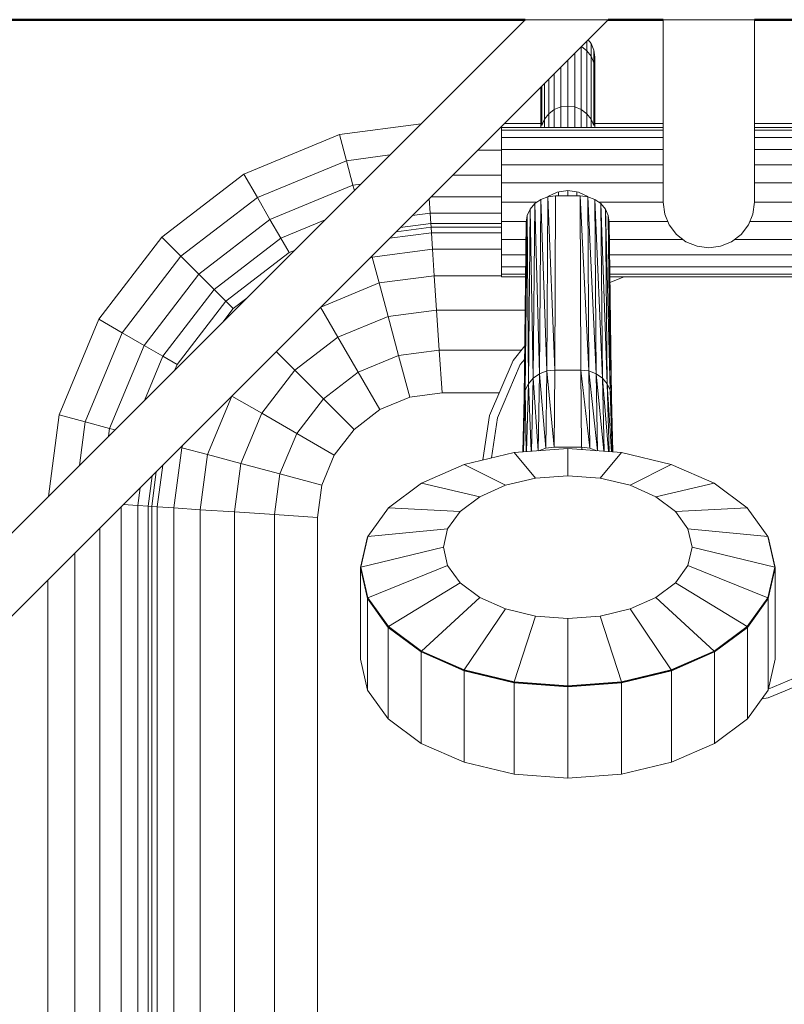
# Model space of a CAD drawing. Header units: millimetres. Extents: x -121 to 17420, y 1231 to 43130.
# Tile 19 of 57: x 9481 to 9666, y 41938 to 42176. Entities that reach past the tile are written whole.
import ezdxf

# ---------------------------------------------------------------- set-up
doc = ezdxf.new("R2010")
doc.units = ezdxf.units.MM
for name, color, linetype, lineweight in [('A-WALL-____-MCUT', 113, 'Continuous', 50), ('A-WALL-____-OTLN', 113, 'Continuous', 20), ('M-EQPM-____-OTLN', 50, 'Continuous', 20)]:
    doc.layers.add(name, color=color, linetype=linetype, lineweight=lineweight)

# ---------------------------------------------------------------- blocks, each defined once
blk = doc.blocks.new('Прямая форма - 83 new-608778-В_Этаж 01_Канализация')
at = {"layer": 'M-EQPM-____-OTLN', "color": 9}
for p, q in [((-240.1, 500), (-400.16, 339.93)), ((-260.1, 500), (-400.16, 359.93)), ((-260.1, 500), (-240.1, 500)), ((-226.84, 500), (-204.84, 500)), ((-226.84, 500), (-226.84, 456)), ((-204.84, 500), (-204.84, 456)), ((-245.24, 492.53), (-245.24, 494.86)), ((-244.92, 495.18), (-244.21, 494.25)), ((-244.21, 494.25), (-243.56, 492.68)), ((-244.21, 491.19), (-244.21, 494.25)), ((-248.16, 478.95), (-248.16, 491.94)), ((-246.59, 478.32), (-246.59, 493.51)), ((-246.56, 493.54), (-245.24, 492.53)), ((-245.24, 492.53), (-244.21, 491.19)), ((-245.24, 477.33), (-245.24, 492.53)), ((-243.56, 492.68), (-243.34, 491)), ((-243.56, 489.63), (-243.56, 492.68)), ((-249.84, 490.26), (-249.84, 479.16)), ((-244.21, 491.19), (-243.56, 489.63)), ((-244.21, 476.03), (-244.21, 491.19)), ((-243.56, 489.63), (-243.34, 487.95)), ((-243.56, 474.52), (-243.56, 489.63)), ((-243.34, 491), (-243.52, 489.63)), ((-243.34, 491), (-243.34, 487.95)), ((-243.34, 487.95), (-243.34, 491)), ((-253.09, 487.01), (-253.09, 478.32)), ((-251.52, 488.58), (-251.52, 478.95)), ((-243.34, 474), (-243.34, 487.95)), ((-255.47, 476.03), (-255.47, 484.63)), ((-254.43, 477.33), (-254.43, 485.66)), ((-256.34, 474), (-256.34, 483.76)), ((-256.12, 474.52), (-256.12, 483.98)), ((-255.47, 476.03), (-254.43, 477.33)), ((-254.43, 477.33), (-253.09, 478.32)), ((-254.43, 477.33), (-254.43, 474)), ((-253.09, 478.32), (-251.52, 478.95)), ((-253.09, 478.32), (-253.09, 474)), ((-251.52, 478.95), (-249.84, 479.16)), ((-251.52, 478.95), (-251.52, 474)), ((-249.84, 479.16), (-248.16, 478.95)), ((-249.84, 479.16), (-249.84, 474)), ((-248.16, 474), (-248.16, 478.95)), ((-248.16, 478.95), (-246.59, 478.32)), ((-246.59, 474), (-246.59, 478.32)), ((-246.59, 478.32), (-245.24, 477.33)), ((-245.24, 477.33), (-244.21, 476.03)), ((-245.24, 477.33), (-245.24, 474)), ((-304.9, 472.3), (-285.2, 474.9)), ((-265.1, 475), (-256.34, 475)), ((-256.12, 474.52), (-255.47, 476.03)), ((-255.47, 476.03), (-255.47, 474)), ((-244.21, 476.03), (-243.56, 474.52)), ((-244.21, 476.03), (-244.21, 474)), ((-243.34, 475), (-226.84, 475)), ((-204.84, 475), (-92.74, 475)), ((-265.84, 474), (-226.84, 474)), ((-265.84, 474), (-265.84, 473.39)), ((-265.84, 473.39), (-226.84, 473.39)), ((-265.84, 473.39), (-265.84, 471.59)), ((-204.84, 474), (-165.84, 474)), ((-204.84, 473.39), (-165.84, 473.39)), ((-327.94, 462.76), (-304.9, 472.3)), ((-303.21, 466), (-304.9, 472.3)), ((-265.84, 471.59), (-265.84, 468.73)), ((-226.84, 471.59), (-265.84, 471.59)), ((-165.84, 471.59), (-204.84, 471.59)), ((-271.57, 468.53), (-265.84, 468.53)), ((-265.84, 468.73), (-226.84, 468.73)), ((-265.84, 468.73), (-265.84, 465)), ((-204.84, 468.73), (-165.84, 468.73)), ((-324.68, 457.11), (-303.21, 466)), ((-303.21, 466), (-292.72, 467.38)), ((-301.63, 460.13), (-303.21, 466)), ((-226.84, 465), (-265.84, 465)), ((-265.84, 465), (-265.84, 460.66)), ((-204.84, 465), (-165.84, 465)), ((-347.73, 447.57), (-327.94, 462.76)), ((-324.68, 457.11), (-327.94, 462.76)), ((-277.6, 462.5), (-265.84, 462.5)), ((-226.84, 460.66), (-265.84, 460.66)), ((-265.84, 460.66), (-265.84, 456)), ((-204.84, 460.66), (-165.84, 460.66)), ((-321.64, 451.84), (-301.63, 460.13)), ((-301.63, 460.13), (-299.72, 460.38)), ((-301.28, 458.82), (-301.63, 460.13)), ((-254.65, 457.33), (-252.43, 458.41)), ((-252.43, 458.41), (-249.84, 458.81)), ((-252.04, 457.52), (-252.04, 458.47)), ((-249.84, 457.52), (-249.84, 458.81)), ((-249.84, 458.81), (-247.25, 458.41)), ((-247.64, 457.52), (-247.64, 458.47)), ((-247.25, 458.41), (-245.03, 457.33)), ((-343.12, 442.96), (-324.68, 457.11)), ((-321.64, 451.84), (-324.68, 457.11)), ((-283, 453.35), (-283.23, 456.86)), ((-282.78, 457.32), (-265.84, 457.32)), ((-265.84, 456), (-257.3, 456)), ((-265.84, 451.34), (-265.84, 456)), ((-257.79, 455.66), (-256.34, 456.67)), ((-256.34, 456.67), (-257.79, 455.66)), ((-256.66, 414.64), (-256.34, 456.67)), ((-256.34, 456.67), (-256.66, 414.64)), ((-256.34, 456.67), (-254.65, 457.3)), ((-254.65, 457.3), (-256.34, 456.67)), ((-254.89, 415.3), (-256.34, 456.67)), ((-256.34, 456.67), (-254.89, 415.3)), ((-254.89, 415.3), (-254.65, 457.3)), ((-254.65, 457.3), (-254.89, 415.3)), ((-254.65, 457.3), (-252.84, 457.52)), ((-252.84, 457.52), (-254.65, 457.3)), ((-252.99, 415.53), (-254.65, 457.3)), ((-254.65, 457.3), (-252.99, 415.53)), ((-252.99, 415.53), (-252.84, 457.52)), ((-252.84, 457.52), (-252.99, 415.53)), ((-252.84, 457.52), (-246.84, 457.52)), ((-252.84, 457.52), (-246.84, 457.52)), ((-246.69, 415.53), (-246.84, 457.52)), ((-246.84, 457.52), (-245.03, 457.3)), ((-246.69, 415.53), (-246.84, 457.52)), ((-244.79, 415.3), (-246.84, 457.52)), ((-245.03, 457.3), (-246.84, 457.52)), ((-246.84, 457.52), (-244.79, 415.3)), ((-245.03, 457.3), (-243.34, 456.67)), ((-244.79, 415.3), (-245.03, 457.3)), ((-243.01, 414.64), (-245.03, 457.3)), ((-245.03, 457.3), (-244.79, 415.3)), ((-243.34, 456.67), (-245.03, 457.3)), ((-245.03, 457.3), (-243.01, 414.64)), ((-243.34, 456.67), (-241.89, 455.66)), ((-243.01, 414.64), (-243.34, 456.67)), ((-241.49, 413.6), (-243.34, 456.67)), ((-243.34, 456.67), (-243.01, 414.64)), ((-241.89, 455.66), (-243.34, 456.67)), ((-243.34, 456.67), (-241.49, 413.6)), ((-226.84, 456), (-242.38, 456)), ((-226.84, 456), (-226.46, 453.15)), ((-205.21, 453.15), (-204.84, 456)), ((-204.84, 456), (-165.84, 456)), ((-259.6, 452.81), (-258.9, 454.34)), ((-258.9, 454.34), (-259.6, 452.81)), ((-259.35, 412.23), (-258.9, 454.34)), ((-258.9, 454.34), (-259.35, 412.23)), ((-257.79, 455.66), (-258.9, 454.34)), ((-257.79, 455.66), (-258.9, 454.34)), ((-258.18, 413.6), (-258.9, 454.34)), ((-258.9, 454.34), (-258.18, 413.6)), ((-258.18, 413.6), (-257.79, 455.66)), ((-257.79, 455.66), (-258.18, 413.6)), ((-256.66, 414.64), (-257.79, 455.66)), ((-257.79, 455.66), (-256.66, 414.64)), ((-241.89, 455.66), (-240.78, 454.34)), ((-241.49, 413.6), (-241.89, 455.66)), ((-240.32, 412.23), (-241.89, 455.66)), ((-241.89, 455.66), (-241.49, 413.6)), ((-240.78, 454.34), (-241.89, 455.66)), ((-241.89, 455.66), (-240.32, 412.23)), ((-240.78, 454.34), (-240.08, 452.81)), ((-240.32, 412.23), (-240.78, 454.34)), ((-239.59, 410.64), (-240.78, 454.34)), ((-240.78, 454.34), (-240.32, 412.23)), ((-240.08, 452.81), (-240.78, 454.34)), ((-240.78, 454.34), (-239.59, 410.64)), ((-338.82, 438.66), (-321.64, 451.84)), ((-319.03, 447.32), (-321.64, 451.84)), ((-319.03, 447.32), (-308.36, 451.73)), ((-287.32, 452.78), (-283, 453.35)), ((-283, 453.35), (-265.84, 453.35)), ((-283, 453.35), (-282.84, 450.85)), ((-265.84, 447), (-265.84, 451.34)), ((-265.84, 451.34), (-259.81, 451.34)), ((-260.34, 408.93), (-259.84, 451.17)), ((-259.84, 451.17), (-260.34, 408.93)), ((-259.6, 452.81), (-260.09, 410.64)), ((-260.09, 410.64), (-259.6, 452.81)), ((-260.09, 410.64), (-259.84, 451.17)), ((-259.84, 451.17), (-260.09, 410.64)), ((-259.6, 452.81), (-259.84, 451.17)), ((-259.6, 452.81), (-259.84, 451.17)), ((-259.35, 412.23), (-259.6, 452.81)), ((-259.6, 452.81), (-259.35, 412.23)), ((-239.84, 451.17), (-240.08, 452.81)), ((-239.59, 410.64), (-240.08, 452.81)), ((-239.34, 408.93), (-240.08, 452.81)), ((-240.08, 452.81), (-239.59, 410.64)), ((-239.84, 451.17), (-240.08, 452.81)), ((-240.08, 452.81), (-239.34, 408.93)), ((-239.86, 451.34), (-225.71, 451.34)), ((-239.34, 408.93), (-239.84, 451.17)), ((-239.84, 451.17), (-239.34, 408.93)), ((-226.46, 453.15), (-225.36, 450.5)), ((-206.31, 450.5), (-205.21, 453.15)), ((-165.84, 451.34), (-205.96, 451.34)), ((-282.78, 450), (-291.21, 448.89)), ((-282.84, 450.85), (-290.22, 449.88)), ((-265.84, 450.85), (-282.84, 450.85)), ((-282.84, 450.85), (-282.78, 450)), ((-282.78, 450), (-282.69, 448.64)), ((-265.84, 450), (-282.78, 450)), ((-225.36, 450.5), (-223.62, 448.22)), ((-208.06, 448.22), (-206.31, 450.5)), ((-362.92, 427.78), (-347.73, 447.57)), ((-343.12, 442.96), (-347.73, 447.57)), ((-335.13, 434.96), (-319.03, 447.32)), ((-317.02, 443.85), (-319.03, 447.32)), ((-292.79, 447.31), (-282.69, 448.64)), ((-282.69, 448.64), (-265.84, 448.64)), ((-282.69, 448.64), (-282.43, 444.64)), ((-265.84, 443.27), (-265.84, 447)), ((-265.84, 447), (-259.86, 447)), ((-239.79, 447), (-222.02, 447)), ((-223.62, 448.22), (-221.34, 446.47)), ((-221.34, 446.47), (-218.68, 445.37)), ((-212.99, 445.37), (-210.34, 446.47)), ((-210.34, 446.47), (-208.06, 448.22)), ((-165.84, 447), (-209.65, 447)), ((-317.02, 443.85), (-315.7, 444.39)), ((-296.97, 442.73), (-282.43, 444.64)), ((-282.43, 444.64), (-265.84, 444.64)), ((-282.43, 444.64), (-282.02, 438.28)), ((-218.68, 445.37), (-215.84, 445)), ((-215.84, 445), (-212.99, 445.37)), ((-357.27, 424.52), (-343.12, 442.96)), ((-338.82, 438.66), (-343.12, 442.96)), ((-332.29, 432.13), (-317.02, 443.85)), ((-296.97, 442.73), (-297.65, 442.44)), ((-296.97, 442.73), (-295.31, 436.53)), ((-265.84, 440.41), (-265.84, 443.27)), ((-259.89, 443.27), (-265.84, 443.27)), ((-165.84, 443.27), (-239.74, 443.27)), ((-265.84, 438.61), (-265.84, 440.41)), ((-259.9, 440.41), (-265.84, 440.41)), ((-165.84, 440.41), (-239.71, 440.41)), ((-352, 421.48), (-338.82, 438.66)), ((-335.13, 434.96), (-338.82, 438.66)), ((-282.02, 438.28), (-295.31, 436.53)), ((-265.84, 438.28), (-282.02, 438.28)), ((-282.02, 438.28), (-281.47, 430)), ((-265.84, 438), (-265.84, 438.61)), ((-259.91, 438.61), (-265.84, 438.61)), ((-259.92, 438), (-265.84, 438)), ((-165.84, 438.61), (-239.69, 438.61)), ((-165.84, 438), (-239.68, 438)), ((-236.23, 438), (-239.67, 436.67)), ((-347.48, 418.87), (-335.13, 434.96)), ((-332.29, 432.13), (-335.13, 434.96)), ((-295.31, 436.53), (-309.4, 430.7)), ((-295.31, 436.53), (-293.15, 428.46)), ((-344.01, 416.86), (-332.29, 432.13)), ((-330.51, 430.35), (-332.29, 432.13)), ((-330.51, 430.35), (-327.23, 432.87)), ((-333.03, 427.07), (-330.51, 430.35)), ((-309.42, 430.68), (-305.25, 423.45)), ((-281.47, 430), (-293.15, 428.46)), ((-260.09, 430), (-281.47, 430)), ((-281.47, 430), (-280.84, 420.35)), ((-372.47, 404.73), (-362.92, 427.78)), ((-357.27, 424.52), (-362.92, 427.78)), ((-293.15, 428.46), (-305.25, 423.45)), ((-293.15, 428.46), (-290.63, 419.06)), ((-366.16, 403.04), (-357.27, 424.52)), ((-352, 421.48), (-357.27, 424.52)), ((-305.25, 423.45), (-315.64, 415.48)), ((-305.25, 423.45), (-300.38, 415.02)), ((-360.29, 401.47), (-352, 421.48)), ((-347.48, 418.87), (-352, 421.48)), ((-280.84, 420.35), (-290.63, 419.06)), ((-261.01, 420.35), (-280.84, 420.35)), ((-280.84, 420.35), (-280.16, 410)), ((-263, 417.86), (-260.19, 421.38)), ((-351.9, 408.2), (-347.48, 418.87)), ((-344.01, 416.86), (-347.48, 418.87)), ((-320.13, 419.97), (-315.64, 415.48)), ((-290.63, 419.06), (-300.38, 415.02)), ((-290.63, 419.06), (-287.93, 408.98)), ((-268.75, 404.58), (-263, 417.86)), ((-260.23, 418.15), (-261.28, 416.83)), ((-344.56, 415.54), (-344.01, 416.86)), ((-315.64, 415.48), (-323.61, 405.09)), ((-315.64, 415.48), (-308.76, 408.6)), ((-261.28, 416.83), (-266.82, 404.03)), ((-252.99, 415.53), (-254.89, 415.3)), ((-254.89, 415.3), (-252.99, 415.53)), ((-253.14, 396.94), (-252.99, 415.53)), ((-252.99, 415.53), (-253.14, 396.94)), ((-252.99, 415.53), (-246.69, 415.53)), ((-252.99, 415.53), (-246.69, 415.53)), ((-246.53, 396.94), (-246.69, 415.53)), ((-246.53, 396.94), (-246.69, 415.53)), ((-244.53, 396.71), (-246.69, 415.53)), ((-244.79, 415.3), (-246.69, 415.53)), ((-246.69, 415.53), (-244.53, 396.71)), ((-246.69, 415.53), (-244.79, 415.3)), ((-300.38, 415.02), (-308.76, 408.6)), ((-300.38, 415.02), (-295.16, 405.98)), ((-258.18, 413.6), (-259.35, 412.23)), ((-259.35, 412.23), (-258.18, 413.6)), ((-258.58, 395.96), (-258.18, 413.6)), ((-258.18, 413.6), (-258.58, 395.96)), ((-256.66, 414.64), (-258.18, 413.6)), ((-258.18, 413.6), (-256.66, 414.64)), ((-257.01, 396.07), (-258.18, 413.6)), ((-258.18, 413.6), (-257.01, 396.07)), ((-257, 396.07), (-256.66, 414.64)), ((-256.66, 414.64), (-257, 396.07)), ((-254.89, 415.3), (-256.66, 414.64)), ((-256.66, 414.64), (-254.89, 415.3)), ((-255.14, 396.71), (-256.66, 414.64)), ((-256.66, 414.64), (-255.14, 396.71)), ((-255.14, 396.71), (-254.89, 415.3)), ((-254.89, 415.3), (-255.14, 396.71)), ((-253.14, 396.94), (-254.89, 415.3)), ((-254.89, 415.3), (-253.14, 396.94)), ((-244.53, 396.71), (-244.79, 415.3)), ((-242.68, 396.08), (-244.79, 415.3)), ((-243.01, 414.64), (-244.79, 415.3)), ((-244.79, 415.3), (-242.68, 396.08)), ((-244.79, 415.3), (-244.53, 396.71)), ((-244.79, 415.3), (-243.01, 414.64)), ((-242.67, 396.07), (-243.01, 414.64)), ((-241.17, 395.96), (-243.01, 414.64)), ((-241.49, 413.6), (-243.01, 414.64)), ((-243.01, 414.64), (-241.17, 395.96)), ((-243.01, 414.64), (-242.67, 396.07)), ((-243.01, 414.64), (-241.49, 413.6)), ((-241.09, 395.96), (-241.49, 413.6)), ((-240.03, 395.88), (-241.49, 413.6)), ((-240.32, 412.23), (-241.49, 413.6)), ((-241.49, 413.6), (-240.03, 395.88)), ((-241.49, 413.6), (-241.09, 395.96)), ((-241.49, 413.6), (-240.32, 412.23)), ((-259.35, 412.23), (-260.09, 410.64)), ((-260.09, 410.64), (-259.35, 412.23)), ((-259.77, 395.87), (-259.35, 412.23)), ((-259.35, 412.23), (-259.77, 395.87)), ((-258.64, 395.95), (-259.35, 412.23)), ((-259.35, 412.23), (-258.64, 395.95)), ((-239.9, 395.87), (-240.32, 412.23)), ((-239.31, 395.82), (-240.32, 412.23)), ((-239.59, 410.64), (-240.32, 412.23)), ((-240.32, 412.23), (-239.31, 395.82)), ((-240.32, 412.23), (-239.9, 395.87)), ((-240.32, 412.23), (-239.59, 410.64)), ((-330.86, 409.24), (-336.7, 395.15)), ((-330.84, 409.26), (-323.61, 405.09)), ((-308.76, 408.6), (-315.19, 400.22)), ((-308.76, 408.6), (-301.38, 401.21)), ((-287.93, 408.98), (-295.16, 405.98)), ((-287.93, 408.98), (-295.16, 405.98)), ((-280.16, 410), (-287.93, 408.98)), ((-280.16, 410), (-287.93, 408.98)), ((-266.4, 410), (-280.16, 410)), ((-266.4, 410), (-280.16, 410)), ((-260.71, 395.8), (-260.34, 408.93)), ((-260.34, 408.93), (-260.71, 395.8)), ((-260.54, 395.81), (-260.34, 408.93)), ((-260.34, 408.93), (-260.54, 395.81)), ((-260.09, 410.64), (-260.49, 395.81)), ((-260.49, 395.81), (-260.09, 410.64)), ((-260.09, 410.64), (-260.34, 408.93)), ((-260.34, 408.93), (-260.09, 410.64)), ((-259.86, 395.86), (-260.09, 410.64)), ((-260.09, 410.64), (-259.86, 395.86)), ((-239.18, 395.81), (-239.59, 410.64)), ((-239.02, 395.8), (-239.59, 410.64)), ((-239.34, 408.93), (-239.59, 410.64)), ((-239.59, 410.64), (-239.02, 395.8)), ((-239.59, 410.64), (-239.18, 395.81)), ((-239.59, 410.64), (-239.34, 408.93)), ((-238.97, 395.8), (-239.34, 408.93)), ((-239.34, 408.93), (-238.97, 395.8)), ((-295.16, 405.98), (-301.38, 401.21)), ((-295.16, 405.98), (-301.38, 401.21)), ((-375.06, 385.04), (-372.47, 404.73)), ((-366.16, 403.04), (-372.47, 404.73)), ((-323.61, 405.09), (-328.63, 392.99)), ((-323.61, 405.09), (-315.19, 400.22)), ((-270.31, 393.85), (-268.75, 404.58)), ((-266.82, 404.03), (-268.23, 394.34)), ((-367.54, 392.55), (-366.16, 403.04)), ((-360.29, 401.47), (-366.16, 403.04)), ((-360.54, 399.56), (-360.29, 401.47)), ((-358.98, 401.12), (-360.29, 401.47)), ((-315.19, 400.22), (-319.23, 390.47)), ((-315.19, 400.22), (-306.14, 395)), ((-301.38, 401.21), (-306.14, 395)), ((-301.38, 401.21), (-306.14, 395)), ((-342.89, 396.81), (-344.8, 382.27)), ((-342.61, 397.49), (-342.89, 396.81)), ((-342.89, 396.81), (-336.7, 395.15)), ((-249.84, 396.62), (-262.75, 395.64)), ((-249.84, 396.62), (-262.75, 395.64)), ((-255.14, 396.71), (-256.88, 396.08)), ((-256.88, 396.08), (-255.14, 396.71)), ((-253.14, 396.94), (-255.14, 396.71)), ((-255.14, 396.71), (-253.14, 396.94)), ((-246.53, 396.94), (-253.14, 396.94)), ((-253.14, 396.94), (-246.53, 396.94)), ((-236.92, 395.64), (-249.84, 396.62)), ((-249.84, 390.03), (-249.84, 396.62)), ((-236.92, 395.64), (-249.84, 396.62)), ((-249.84, 390.03), (-249.84, 396.62)), ((-244.53, 396.71), (-246.53, 396.94)), ((-246.53, 396.94), (-246.39, 396.36)), ((-246.39, 396.36), (-246.53, 396.94)), ((-246.53, 396.94), (-244.53, 396.71)), ((-242.8, 396.08), (-244.53, 396.71)), ((-244.53, 396.71), (-242.8, 396.08)), ((-336.7, 395.15), (-338.45, 381.85)), ((-336.7, 395.15), (-328.63, 392.99)), ((-306.14, 395), (-309.14, 387.76)), ((-306.14, 395), (-309.14, 387.76)), ((-262.75, 395.64), (-274.79, 392.78)), ((-262.75, 395.64), (-274.79, 392.78)), ((-257.6, 389.45), (-262.75, 395.64)), ((-257.6, 389.45), (-262.75, 395.64)), ((-242.07, 389.45), (-236.92, 395.64)), ((-242.07, 389.45), (-236.92, 395.64)), ((-224.89, 392.78), (-236.92, 395.64)), ((-224.89, 392.78), (-236.92, 395.64)), ((-348.8, 382.53), (-347.47, 392.63)), ((-328.63, 392.99), (-330.16, 381.31)), ((-328.63, 392.99), (-319.23, 390.47)), ((-274.79, 392.78), (-285.12, 388.23)), ((-274.79, 392.78), (-285.12, 388.23)), ((-264.84, 387.73), (-274.79, 392.78)), ((-264.84, 387.73), (-274.79, 392.78)), ((-234.84, 387.73), (-224.89, 392.78)), ((-234.84, 387.73), (-224.89, 392.78)), ((-214.55, 388.23), (-224.89, 392.78)), ((-214.55, 388.23), (-224.89, 392.78)), ((-351.01, 382.68), (-350.04, 390.05)), ((-349.05, 391.04), (-350.16, 382.62)), ((-319.23, 390.47), (-320.52, 380.68)), ((-319.23, 390.47), (-309.14, 387.76)), ((-257.6, 389.45), (-264.84, 387.73)), ((-264.84, 387.73), (-257.6, 389.45)), ((-249.84, 390.03), (-257.6, 389.45)), ((-249.84, 390.03), (-257.6, 389.45)), ((-242.07, 389.45), (-249.84, 390.03)), ((-242.07, 389.45), (-249.84, 390.03)), ((-234.84, 387.73), (-242.07, 389.45)), ((-234.84, 387.73), (-242.07, 389.45)), ((-353.51, 382.84), (-352.94, 387.15)), ((-309.14, 387.76), (-310.16, 380)), ((-309.14, 387.76), (-310.16, 380)), ((-285.12, 388.23), (-293.05, 382.31)), ((-285.12, 388.23), (-293.05, 382.31)), ((-271.05, 384.99), (-285.12, 388.23)), ((-271.05, 384.99), (-285.12, 388.23)), ((-271.05, 384.99), (-264.84, 387.73)), ((-264.84, 387.73), (-271.05, 384.99)), ((-228.62, 384.99), (-234.84, 387.73)), ((-228.62, 384.99), (-234.84, 387.73)), ((-228.62, 384.99), (-214.55, 388.23)), ((-228.62, 384.99), (-214.55, 388.23)), ((-206.62, 382.31), (-214.55, 388.23)), ((-206.62, 382.31), (-214.55, 388.23)), ((-275.82, 381.43), (-271.05, 384.99)), ((-271.05, 384.99), (-275.82, 381.43)), ((-223.86, 381.43), (-228.62, 384.99)), ((-223.86, 381.43), (-228.62, 384.99)), ((-357.48, -383.1), (-357.48, 382.61)), ((-353.51, 382.84), (-357.03, 383.07)), ((-353.51, -382.84), (-353.51, 382.84)), ((-351.01, 382.68), (-353.51, 382.84)), ((-350.16, 382.62), (-351.01, 382.68)), ((-351.01, 382.68), (-351.01, -382.68)), ((-348.8, 382.53), (-350.16, 382.62)), ((-350.16, 382.62), (-350.16, -382.62)), ((-348.8, -382.53), (-348.8, 382.53)), ((-344.8, 382.27), (-348.8, 382.53)), ((-344.8, 382.27), (-338.45, 381.85)), ((-344.8, 382.27), (-344.8, -382.27)), ((-293.05, 382.31), (-298.04, 375.4)), ((-293.05, 382.31), (-298.04, 375.4)), ((-275.82, 381.43), (-293.05, 382.31)), ((-275.82, 381.43), (-293.05, 382.31)), ((-223.86, 381.43), (-206.62, 382.31)), ((-223.86, 381.43), (-206.62, 382.31)), ((-201.64, 375.4), (-206.62, 382.31)), ((-201.64, 375.4), (-206.62, 382.31)), ((-338.45, 381.85), (-330.16, 381.31)), ((-338.45, 381.85), (-338.45, -381.85)), ((-330.16, 381.31), (-320.52, 380.68)), ((-330.16, 381.31), (-330.16, -381.31)), ((-320.52, 380.68), (-310.16, 380)), ((-320.52, 380.68), (-320.52, -380.68)), ((-310.16, 380), (-310.16, -380)), ((-310.16, 0), (-310.16, 380)), ((-278.82, 377.28), (-275.82, 381.43)), ((-275.82, 381.43), (-278.82, 377.28)), ((-220.86, 377.28), (-223.86, 381.43)), ((-220.86, 377.28), (-223.86, 381.43)), ((-362.66, -383.44), (-362.66, 377.43)), ((-298.13, 375.34), (-299.84, 367.91)), ((-298.13, 375.34), (-299.84, 367.91)), ((-298.13, 375.25), (-299.84, 367.83)), ((-298.13, 375.25), (-299.84, 367.83)), ((-298.04, 375.4), (-299.74, 367.99)), ((-298.04, 375.4), (-299.74, 367.99)), ((-298.13, 375.34), (-298.13, 375.25)), ((-298.13, 375.34), (-298.13, 375.25)), ((-278.82, 377.28), (-298.04, 375.4)), ((-278.82, 377.28), (-298.04, 375.4)), ((-279.84, 372.83), (-278.82, 377.28)), ((-278.82, 377.28), (-279.84, 372.83)), ((-219.84, 372.83), (-220.86, 377.28)), ((-219.84, 372.83), (-220.86, 377.28)), ((-220.86, 377.28), (-201.64, 375.4)), ((-220.86, 377.28), (-201.64, 375.4)), ((-199.94, 367.99), (-201.64, 375.4)), ((-199.94, 367.99), (-201.64, 375.4)), ((-201.54, 375.34), (-201.54, 375.25)), ((-199.84, 367.91), (-201.54, 375.34)), ((-199.84, 367.91), (-201.54, 375.34)), ((-201.54, 375.34), (-201.54, 375.25)), ((-199.84, 367.83), (-201.54, 375.25)), ((-199.84, 367.83), (-201.54, 375.25)), ((-279.84, 372.83), (-299.74, 367.99)), ((-279.84, 372.83), (-299.74, 367.99)), ((-278.82, 368.37), (-279.84, 372.83)), ((-279.84, 372.83), (-278.82, 368.37)), ((-219.84, 372.83), (-220.86, 368.37)), ((-220.86, 368.37), (-219.84, 372.83)), ((-219.84, 372.83), (-199.94, 367.99)), ((-219.84, 372.83), (-199.94, 367.99)), ((-368.69, -383.84), (-368.69, 371.41)), ((-299.74, 367.99), (-299.84, 367.91)), ((-299.74, 367.99), (-299.84, 367.91)), ((-299.74, 367.99), (-298.04, 360.59)), ((-299.74, 367.99), (-298.04, 360.59)), ((-278.82, 368.37), (-298.04, 360.59)), ((-278.82, 368.37), (-298.04, 360.59)), ((-275.82, 364.22), (-278.82, 368.37)), ((-278.82, 368.37), (-275.82, 364.22)), ((-220.86, 368.37), (-223.86, 364.22)), ((-223.86, 364.22), (-220.86, 368.37)), ((-220.86, 368.37), (-201.64, 360.59)), ((-220.86, 368.37), (-201.64, 360.59)), ((-201.64, 360.59), (-199.94, 367.99)), ((-201.64, 360.59), (-199.94, 367.99)), ((-199.94, 367.99), (-199.84, 367.91)), ((-199.94, 367.99), (-199.84, 367.91)), ((-299.84, 367.91), (-299.84, 367.83)), ((-299.84, 367.91), (-298.13, 360.49)), ((-299.84, 367.91), (-299.84, 367.83)), ((-299.84, 367.91), (-298.13, 360.49)), ((-299.84, 367.83), (-299.84, 345.8)), ((-299.84, 367.83), (-299.84, 345.8)), ((-299.84, 367.83), (-298.13, 360.41)), ((-299.84, 367.83), (-298.13, 360.41)), ((-201.54, 360.49), (-199.84, 367.91)), ((-201.54, 360.49), (-199.84, 367.91)), ((-201.54, 360.41), (-199.84, 367.83)), ((-201.54, 360.41), (-199.84, 367.83)), ((-199.84, 367.91), (-199.84, 367.83)), ((-199.84, 367.91), (-199.84, 367.83)), ((-199.84, 367.83), (-199.84, 345.8)), ((-199.84, 367.83), (-199.84, 345.8)), ((-375.16, -384.26), (-375.16, 364.93)), ((-275.82, 364.22), (-293.05, 353.68)), ((-275.82, 364.22), (-293.05, 353.68)), ((-275.82, 364.22), (-271.05, 360.66)), ((-275.82, 364.22), (-271.05, 360.66)), ((-223.86, 364.22), (-228.62, 360.66)), ((-228.62, 360.66), (-223.86, 364.22)), ((-223.86, 364.22), (-206.62, 353.68)), ((-223.86, 364.22), (-206.62, 353.68)), ((-298.13, 361.01), (-298.13, 360.41)), ((-298.13, 361.01), (-298.13, 360.41)), ((-201.54, 361.01), (-201.54, 360.41)), ((-201.54, 361.01), (-201.54, 360.41)), ((-298.04, 360.59), (-298.13, 360.49)), ((-298.04, 360.59), (-298.13, 360.49)), ((-298.13, 360.49), (-293.14, 353.57)), ((-298.13, 360.49), (-298.13, 360.41)), ((-298.13, 360.49), (-293.14, 353.57)), ((-298.13, 360.49), (-298.13, 360.41)), ((-298.13, 360.41), (-298.13, 338.37)), ((-298.13, 360.41), (-293.14, 353.49)), ((-298.13, 360.41), (-298.13, 338.37)), ((-298.13, 360.41), (-293.14, 353.49)), ((-298.04, 360.59), (-293.05, 353.68)), ((-298.04, 360.59), (-293.05, 353.68)), ((-271.05, 360.66), (-285.12, 347.76)), ((-271.05, 360.66), (-285.12, 347.76)), ((-271.05, 360.66), (-264.84, 357.93)), ((-271.05, 360.66), (-264.84, 357.93)), ((-228.62, 360.66), (-234.84, 357.93)), ((-234.84, 357.93), (-228.62, 360.66)), ((-228.62, 360.66), (-214.55, 347.76)), ((-228.62, 360.66), (-214.55, 347.76)), ((-206.62, 353.68), (-201.64, 360.59)), ((-206.62, 353.68), (-201.64, 360.59)), ((-206.54, 353.57), (-201.54, 360.49)), ((-206.54, 353.57), (-201.54, 360.49)), ((-206.54, 353.49), (-201.54, 360.41)), ((-206.54, 353.49), (-201.54, 360.41)), ((-201.64, 360.59), (-201.54, 360.49)), ((-201.64, 360.59), (-201.54, 360.49)), ((-201.54, 360.49), (-201.54, 360.41)), ((-201.54, 360.49), (-201.54, 360.41)), ((-201.54, 360.41), (-201.54, 338.37)), ((-201.54, 360.41), (-201.54, 338.37)), ((-264.84, 357.93), (-274.79, 343.21)), ((-264.84, 357.93), (-274.79, 343.21)), ((-264.84, 357.93), (-257.6, 356.21)), ((-264.84, 357.93), (-257.6, 356.21)), ((-257.6, 356.21), (-262.75, 340.35)), ((-257.6, 356.21), (-262.75, 340.35)), ((-257.6, 356.21), (-249.84, 355.62)), ((-257.6, 356.21), (-249.84, 355.62)), ((-249.84, 355.62), (-242.07, 356.21)), ((-249.84, 355.62), (-242.07, 356.21)), ((-234.84, 357.93), (-242.07, 356.21)), ((-242.07, 356.21), (-234.84, 357.93)), ((-242.07, 356.21), (-236.92, 340.35)), ((-242.07, 356.21), (-236.92, 340.35)), ((-234.84, 357.93), (-224.89, 343.21)), ((-234.84, 357.93), (-224.89, 343.21)), ((-249.84, 355.62), (-249.84, 339.37)), ((-249.84, 355.62), (-249.84, 339.37)), ((-293.05, 353.68), (-293.14, 353.57)), ((-293.05, 353.68), (-293.14, 353.57)), ((-293.14, 353.57), (-285.19, 347.63)), ((-293.14, 353.57), (-293.14, 353.49)), ((-293.14, 353.57), (-285.19, 347.63)), ((-293.14, 353.57), (-293.14, 353.49)), ((-293.14, 353.49), (-293.14, 331.46)), ((-293.14, 353.49), (-285.19, 347.55)), ((-293.14, 353.49), (-293.14, 331.46)), ((-293.14, 353.49), (-285.19, 347.55)), ((-293.05, 353.68), (-285.12, 347.76)), ((-293.05, 353.68), (-285.12, 347.76)), ((-214.55, 347.76), (-206.62, 353.68)), ((-214.55, 347.76), (-206.62, 353.68)), ((-214.48, 347.63), (-206.54, 353.57)), ((-214.48, 347.63), (-206.54, 353.57)), ((-214.48, 347.55), (-206.54, 353.49)), ((-214.48, 347.55), (-206.54, 353.49)), ((-206.62, 353.68), (-206.54, 353.57)), ((-206.62, 353.68), (-206.54, 353.57)), ((-206.54, 353.57), (-206.54, 353.49)), ((-206.54, 353.57), (-206.54, 353.49)), ((-206.54, 353.49), (-206.54, 331.46)), ((-206.54, 353.49), (-206.54, 331.46)), ((-285.12, 347.76), (-285.19, 347.63)), ((-285.12, 347.76), (-285.19, 347.63)), ((-285.19, 347.63), (-274.84, 343.08)), ((-285.19, 347.63), (-285.19, 347.55)), ((-285.19, 347.63), (-274.84, 343.08)), ((-285.19, 347.63), (-285.19, 347.55)), ((-285.19, 347.55), (-285.19, 325.52)), ((-285.19, 347.55), (-274.84, 342.99)), ((-285.19, 347.55), (-285.19, 325.52)), ((-285.19, 347.55), (-274.84, 342.99)), ((-285.12, 347.76), (-274.79, 343.21)), ((-285.12, 347.76), (-274.79, 343.21)), ((-224.89, 343.21), (-214.55, 347.76)), ((-224.89, 343.21), (-214.55, 347.76)), ((-224.84, 343.08), (-214.48, 347.63)), ((-224.84, 343.08), (-214.48, 347.63)), ((-224.84, 342.99), (-214.48, 347.55)), ((-224.84, 342.99), (-214.48, 347.55)), ((-214.55, 347.76), (-214.48, 347.63)), ((-214.55, 347.76), (-214.48, 347.63)), ((-214.48, 347.63), (-214.48, 347.55)), ((-214.48, 347.63), (-214.48, 347.55)), ((-214.48, 347.55), (-214.48, 325.52)), ((-214.48, 347.55), (-214.48, 325.52)), ((-298.13, 338.37), (-299.84, 345.8)), ((-299.84, 345.8), (-298.13, 338.37)), ((-199.84, 345.8), (-201.54, 338.37)), ((-201.54, 338.37), (-199.84, 345.8)), ((-274.79, 343.21), (-274.84, 343.08)), ((-274.79, 343.21), (-274.84, 343.08)), ((-274.84, 343.08), (-262.78, 340.21)), ((-274.84, 343.08), (-274.84, 342.99)), ((-274.84, 343.08), (-262.78, 340.21)), ((-274.84, 343.08), (-274.84, 342.99)), ((-274.84, 342.99), (-274.84, 320.96)), ((-274.84, 342.99), (-262.78, 340.13)), ((-274.84, 342.99), (-274.84, 320.96)), ((-274.84, 342.99), (-262.78, 340.13)), ((-274.79, 343.21), (-262.75, 340.35)), ((-274.79, 343.21), (-262.75, 340.35)), ((-236.92, 340.35), (-224.89, 343.21)), ((-236.92, 340.35), (-224.89, 343.21)), ((-236.9, 340.21), (-224.84, 343.08)), ((-236.9, 340.21), (-224.84, 343.08)), ((-236.9, 340.13), (-224.84, 342.99)), ((-236.9, 340.13), (-224.84, 342.99)), ((-224.89, 343.21), (-224.84, 343.08)), ((-224.89, 343.21), (-224.84, 343.08)), ((-224.84, 343.08), (-224.84, 342.99)), ((-224.84, 343.08), (-224.84, 342.99)), ((-224.84, 342.99), (-224.84, 320.96)), ((-224.84, 342.99), (-224.84, 320.96)), ((-201.49, 338.61), (-189.14, 343.77)), ((-188.14, 342.04), (-201.49, 336.46)), ((-262.75, 340.35), (-262.78, 340.21)), ((-262.75, 340.35), (-262.78, 340.21)), ((-262.78, 340.21), (-249.84, 339.23)), ((-262.78, 340.21), (-262.78, 340.13)), ((-262.78, 340.21), (-249.84, 339.23)), ((-262.78, 340.21), (-262.78, 340.13)), ((-262.78, 340.13), (-262.78, 318.09)), ((-262.78, 340.13), (-249.84, 339.15)), ((-262.78, 340.13), (-262.78, 318.09)), ((-262.78, 340.13), (-249.84, 339.15)), ((-262.75, 340.35), (-249.84, 339.37)), ((-262.75, 340.35), (-249.84, 339.37)), ((-249.84, 339.37), (-236.92, 340.35)), ((-249.84, 339.37), (-236.92, 340.35)), ((-249.84, 339.23), (-236.9, 340.21)), ((-249.84, 339.23), (-236.9, 340.21)), ((-249.84, 339.15), (-236.9, 340.13)), ((-249.84, 339.15), (-236.9, 340.13)), ((-236.92, 340.35), (-236.9, 340.21)), ((-236.92, 340.35), (-236.9, 340.21)), ((-236.9, 340.21), (-236.9, 340.13)), ((-236.9, 340.21), (-236.9, 340.13)), ((-236.9, 340.13), (-236.9, 318.09)), ((-236.9, 340.13), (-236.9, 318.09)), ((-293.14, 331.46), (-298.13, 338.37)), ((-298.13, 338.37), (-293.14, 331.46)), ((-249.84, 339.37), (-249.84, 339.23)), ((-249.84, 339.37), (-249.84, 339.23)), ((-249.84, 339.23), (-249.84, 339.15)), ((-249.84, 339.23), (-249.84, 339.15)), ((-249.84, 339.15), (-249.84, 317.12)), ((-249.84, 339.15), (-249.84, 317.12)), ((-201.54, 338.37), (-206.54, 331.46)), ((-206.54, 331.46), (-201.54, 338.37)), ((-201.49, 336.46), (-203.07, 336.25)), ((-285.19, 325.52), (-293.14, 331.46)), ((-293.14, 331.46), (-285.19, 325.52)), ((-206.54, 331.46), (-214.48, 325.52)), ((-214.48, 325.52), (-206.54, 331.46)), ((-274.84, 320.96), (-285.19, 325.52)), ((-285.19, 325.52), (-274.84, 320.96)), ((-214.48, 325.52), (-224.84, 320.96)), ((-224.84, 320.96), (-214.48, 325.52)), ((-262.78, 318.09), (-274.84, 320.96)), ((-274.84, 320.96), (-262.78, 318.09)), ((-224.84, 320.96), (-236.9, 318.09)), ((-236.9, 318.09), (-224.84, 320.96)), ((-249.84, 317.12), (-262.78, 318.09)), ((-262.78, 318.09), (-249.84, 317.12)), ((-236.9, 318.09), (-249.84, 317.12)), ((-249.84, 317.12), (-236.9, 318.09))]:
    blk.add_line(p, q, dxfattribs=at)
blk = doc.blocks.new('Прямая форма - FU - 054-608779-В_Этаж 01_Канализация')
blk.add_blockref('Прямая форма - 83 new-608778-В_Этаж 01_Канализация', (0, 0))
blk = doc.blocks.new('Прямая форма - 83 new-608896-В_Этаж 01_Канализация')
at = {"layer": 'A-WALL-____-MCUT', "color": 253}
for p, q in [((705, 100), (100, 100)), ((740.26, 100), (727, 100)), ((897.33, 100), (760.26, 100))]:
    blk.add_line(p, q, dxfattribs=at)
blk = doc.blocks.new('Прямая форма - SW - 005-608897-В_Этаж 01_Канализация')
blk.add_blockref('Прямая форма - 83 new-608896-В_Этаж 01_Канализация', (0, 0))
blk = doc.blocks.new('83 new_ifc_RVT-1-В_Этаж 01_Канализация')
at = {"layer": 'A-WALL-____-OTLN', "color": 9, "lineweight": 20, "rotation": 180}
blk.add_blockref('Прямая форма - SW - 005-608897-В_Этаж 01_Канализация', (24510.28, 42275.83), dxfattribs=at)
at = {"layer": 'M-EQPM-____-OTLN', "color": 9, "lineweight": 20}
blk.add_blockref('Прямая форма - FU - 054-608779-В_Этаж 01_Канализация', (24010.12, 41675.83), dxfattribs=at)

msp = doc.modelspace()

# ---------------------------------------------------------------- block references
at = {"lineweight": 9}
msp.add_blockref('83 new_ifc_RVT-1-В_Этаж 01_Канализация', (-14146.9061, 0), dxfattribs=at)

doc.saveas('drawing.dxf')
